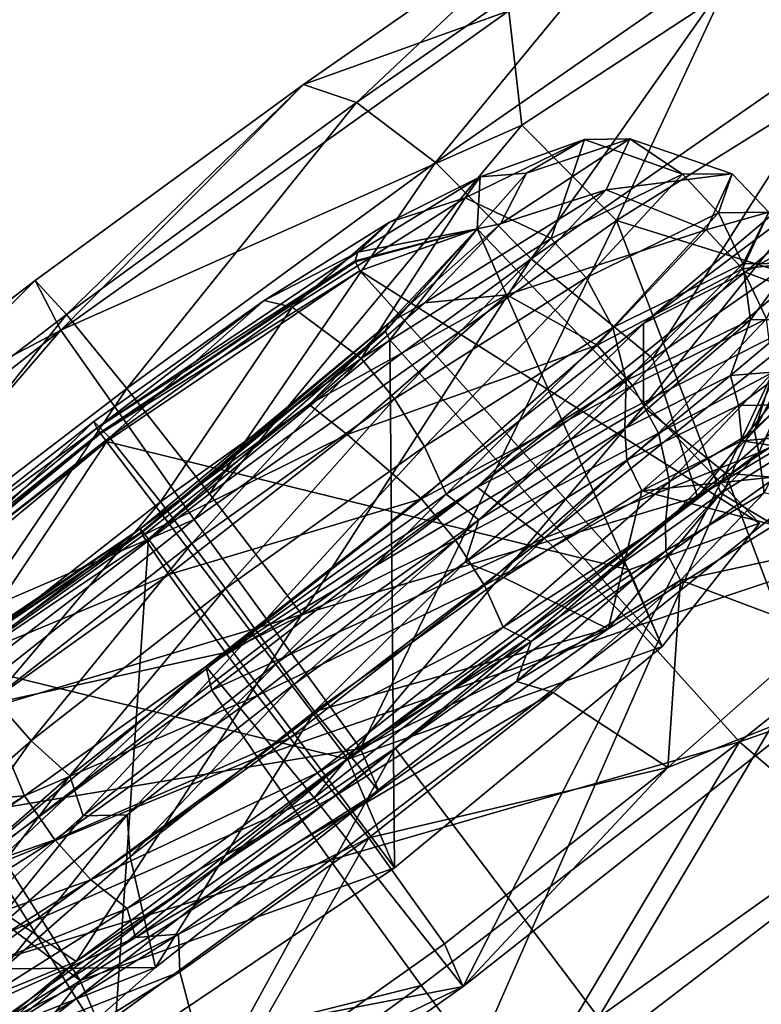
# Model space of a CAD drawing. Header units: metres. Extents: x 0 to 1651, y -1070 to 0.
# Tile 90 of 109: x 1246 to 1257, y -593 to -578. Entities that reach past the tile are written whole.
import ezdxf

# ---------------------------------------------------------------- set-up
doc = ezdxf.new("R2010")
doc.units = ezdxf.units.M

msp = doc.modelspace()

# ---------------------------------------------------------------- linework, layer by layer
at = {"layer": 'None'}
for points in [[(1270.322021, -553.53772, -406), (1226.428955, -587.216003, -406), (495.653809, -287.867249, -406)], [(1263.09436, -539.208191, -400.048401), (1212.43335, -578.022705, -400.048401), (1213.834839, -579.92688, -398.780426)], [(1264.567993, -541.057068, -398.780426), (1263.09436, -539.208191, -400.048401), (1213.834839, -579.92688, -398.780426)], [(1264.567993, -541.057068, -398.780426), (1213.834839, -579.92688, -398.780426), (1215.163208, -581.73175, -397.307617)], [(1265.964722, -542.809509, -397.307617), (1264.567993, -541.057068, -398.780426), (1215.163208, -581.73175, -397.307617)], [(1265.964722, -542.809509, -397.307617), (1215.163208, -581.73175, -397.307617), (1216.408081, -583.423218, -395.641296)], [(1267.273804, -544.451782, -395.641296), (1265.964722, -542.809509, -397.307617), (1216.408081, -583.423218, -395.641296)], [(1267.273804, -544.451782, -395.641296), (1216.408081, -583.423218, -395.641296), (1217.55957, -584.98761, -393.793457)], [(1268.484497, -545.970764, -393.793457), (1267.273804, -544.451782, -395.641296), (1217.55957, -584.98761, -393.793457)], [(1268.484497, -545.970764, -393.793457), (1217.55957, -584.98761, -393.793457), (1218.608887, -586.413391, -391.779236)], [(1269.587891, -547.355164, -391.779236), (1268.484497, -545.970764, -393.793457), (1218.608887, -586.413391, -391.779236)], [(1269.587891, -547.355164, -391.779236), (1218.608887, -586.413391, -391.779236), (1219.548218, -587.689636, -389.61441)], [(1270.575562, -548.59436, -389.61441), (1269.587891, -547.355164, -391.779236), (1219.548218, -587.689636, -389.61441)], [(1270.575562, -548.59436, -389.61441), (1219.548218, -587.689636, -389.61441), (1220.369385, -588.805359, -387.314758)], [(1271.439087, -549.677673, -387.314758), (1270.575562, -548.59436, -389.61441), (1220.369385, -588.805359, -387.314758)], [(1271.439087, -549.677673, -387.314758), (1220.369385, -588.805359, -387.314758), (1221.064941, -589.750366, -384.897552)], [(1272.17041, -550.595215, -384.897552), (1271.439087, -549.677673, -387.314758), (1221.064941, -589.750366, -384.897552)], [(1272.17041, -550.595215, -384.897552), (1221.064941, -589.750366, -384.897552), (1221.629883, -590.518066, -382.385681)], [(1272.764526, -551.340637, -382.385681), (1272.17041, -550.595215, -384.897552), (1221.629883, -590.518066, -382.385681)], [(1221.629883, -590.518066, -382.385681), (1222.351318, -591.498169, -377.175201), (1272.764526, -551.340637, -382.385681)], [(1222.351318, -591.498169, -377.175201), (1273.508301, -552.308533, -377.175201), (1272.764526, -551.340637, -382.385681)], [(1273.508301, -552.308533, -377.175201), (1222.351318, -591.498169, -377.175201), (1279.76062, -614.683899)], [(1228.070557, -649.966248, -37.69276), (1226.428955, -587.216003, -406), (1270.322021, -553.53772, -406)], [(1280.859375, -617.126892, -3), (1228.070557, -649.966248, -37.69276), (1270.322021, -553.53772, -406)], [(1279.76062, -614.683899), (1222.351318, -591.498169, -377.175201), (1234.132202, -643.253418, -29.974686)]]:
    msp.add_3dface(points, dxfattribs=at)
at = {"layer": 'None01'}
for points in [[(937.769287, -700.150574, -410), (1420.450195, -116.977798, -410), (1404.711548, -104.637085, -410)], [(1404.711548, -104.637085, -410), (1404.711548, -104.637085, -430), (937.769287, -700.150574, -410)], [(1404.711548, -104.637085, -430), (937.769287, -700.150574, -430), (937.769287, -700.150574, -410)], [(937.769287, -700.150574, -430), (1404.711548, -104.637085, -430), (1420.450195, -116.977798, -430)], [(953.507996, -712.491272, -410), (1420.450195, -116.977798, -410), (937.769287, -700.150574, -410)], [(953.507996, -712.491272, -430), (937.769287, -700.150574, -430), (1420.450195, -116.977798, -430)], [(953.507996, -712.491272, -410), (953.507996, -712.491272, -430), (1420.450195, -116.977798, -410)], [(953.507996, -712.491272, -430), (1420.450195, -116.977798, -430), (1420.450195, -116.977798, -410)]]:
    msp.add_3dface(points, dxfattribs=at)
at = {"layer": 'None012346'}
for points in [[(1261.554321, -573.9552, -273.143951), (1258.572876, -578.237793, -277.594299), (1256.969971, -576.960205, -276.159515)], [(1256.484741, -577.749329, -263.975983), (1259.33728, -578.331665, -260.413727), (1259.159424, -576.130615, -261.315704)], [(1250.327637, -579.081482, -273.70224), (1253.348389, -577.997925, -267.755798), (1254.408691, -576.240662, -272.128174)], [(1250.327637, -579.081482, -273.70224), (1254.408691, -576.240662, -272.128174), (1251.106201, -579.348938, -275.94104)], [(1251.106201, -579.348938, -275.94104), (1254.408691, -576.240662, -272.128174), (1255.519165, -576.276917, -274.238892)], [(1252.27002, -580.231873, -277.97229), (1251.106201, -579.348938, -275.94104), (1255.519165, -576.276917, -274.238892)], [(1252.27002, -580.231873, -277.97229), (1255.519165, -576.276917, -274.238892), (1256.969971, -576.960205, -276.159515)], [(1253.676758, -581.646057, -279.482758), (1252.27002, -580.231873, -277.97229), (1256.969971, -576.960205, -276.159515)], [(1256.969971, -576.960205, -276.159515), (1258.572876, -578.237793, -277.594299), (1253.676758, -581.646057, -279.482758)], [(1253.348389, -577.997925, -267.755798), (1253.539185, -579.680115, -265.913513), (1256.484741, -577.749329, -263.975983)], [(1253.539185, -579.680115, -265.913513), (1254.932983, -581.083191, -264.218048), (1256.484741, -577.749329, -263.975983)], [(1254.932983, -581.083191, -264.218048), (1259.33728, -578.331665, -260.413727), (1256.484741, -577.749329, -263.975983)], [(1246.761597, -582.697693, -269.529419), (1253.348389, -577.997925, -267.755798), (1250.327637, -579.081482, -273.70224)], [(1253.348389, -577.997925, -267.755798), (1246.761597, -582.697693, -269.529419), (1253.539185, -579.680115, -265.913513)], [(1258.572876, -578.237793, -277.594299), (1255.466919, -583.112549, -280.20694), (1253.676758, -581.646057, -279.482758)], [(1260.241211, -582.737915, -259.063324), (1259.33728, -578.331665, -260.413727), (1254.932983, -581.083191, -264.218048)], [(1260.491699, -579.628906, -278.173798), (1255.466919, -583.112549, -280.20694), (1258.572876, -578.237793, -277.594299)], [(1260.5625, -578.675171, -224.765213), (1255.330078, -582.597229, -226.954514), (1256.822632, -581.843628, -222.423096)], [(1258.399902, -579.996338, -228.877075), (1255.330078, -582.597229, -226.954514), (1260.5625, -578.675171, -224.765213)], [(1260.5625, -578.675171, -224.765213), (1256.822632, -581.843628, -222.423096), (1262.173828, -578.909546, -223.022049)], [(1262.173828, -578.909546, -223.022049), (1256.822632, -581.843628, -222.423096), (1258.129639, -582.335815, -220.489365)], [(1246.384399, -581.966003, -274.288818), (1246.761597, -582.697693, -269.529419), (1250.327637, -579.081482, -273.70224)], [(1246.384399, -581.966003, -274.288818), (1250.327637, -579.081482, -273.70224), (1246.842041, -582.46814, -276.575348)], [(1250.327637, -579.081482, -273.70224), (1251.106201, -579.348938, -275.94104), (1246.842041, -582.46814, -276.575348)], [(1256.123291, -585.147583, -280.60144), (1264.89624, -579.159851, -276.418945), (1260.93335, -582.254272, -275.698761)], [(1256.123291, -585.147583, -280.60144), (1260.491699, -579.628906, -278.173798), (1264.89624, -579.159851, -276.418945)], [(1246.842041, -582.46814, -276.575348), (1251.106201, -579.348938, -275.94104), (1247.728638, -583.553894, -278.647858)], [(1251.106201, -579.348938, -275.94104), (1252.27002, -580.231873, -277.97229), (1247.728638, -583.553894, -278.647858)], [(1256.123291, -585.147583, -280.60144), (1255.466919, -583.112549, -280.20694), (1260.491699, -579.628906, -278.173798)], [(1246.761597, -582.697693, -269.529419), (1248.722778, -585.482178, -266.104553), (1253.539185, -579.680115, -265.913513)], [(1248.722778, -585.482178, -266.104553), (1254.932983, -581.083191, -264.218048), (1253.539185, -579.680115, -265.913513)], [(1252.925537, -580.439697, -250.418076), (1254.458496, -579.891968, -250.65802), (1252.704834, -580.752197, -253.748489)], [(1252.704834, -580.752197, -253.748489), (1254.458496, -579.891968, -250.65802), (1253.97168, -581.35083, -254.51561)], [(1252.925537, -580.439697, -250.418076), (1253.608521, -580.386047, -247.329651), (1254.458496, -579.891968, -250.65802)], [(1254.778442, -580.634399, -244.071686), (1255.125, -579.884155, -247.346725), (1253.223633, -581.131653, -244.279449)], [(1255.125, -579.884155, -247.346725), (1253.608521, -580.386047, -247.329651), (1253.223633, -581.131653, -244.279449)], [(1253.608521, -580.386047, -247.329651), (1255.125, -579.884155, -247.346725), (1254.458496, -579.891968, -250.65802)], [(1254.458496, -579.891968, -250.65802), (1255.899658, -580.40509, -251.118027), (1253.97168, -581.35083, -254.51561)], [(1254.458496, -579.891968, -250.65802), (1255.125, -579.884155, -247.346725), (1255.899658, -580.40509, -251.118027)], [(1256.632202, -580.396484, -247.477676), (1255.125, -579.884155, -247.346725), (1254.778442, -580.634399, -244.071686)], [(1255.125, -579.884155, -247.346725), (1256.632202, -580.396484, -247.477676), (1255.899658, -580.40509, -251.118027)], [(1255.330078, -582.597229, -226.954514), (1258.399902, -579.996338, -228.877075), (1255.325439, -583.826111, -229.134003)], [(1255.325439, -583.826111, -229.134003), (1258.399902, -579.996338, -228.877075), (1258.092773, -581.481567, -230.867065)], [(1247.728638, -583.553894, -278.647858), (1252.27002, -580.231873, -277.97229), (1248.945923, -585.10675, -280.186523)], [(1252.27002, -580.231873, -277.97229), (1253.676758, -581.646057, -279.482758), (1248.945923, -585.10675, -280.186523)], [(1252.882813, -581.206238, -247.386856), (1252.925537, -580.439697, -250.418076), (1251.129517, -581.548157, -252.059967)], [(1252.925537, -580.439697, -250.418076), (1251.594849, -581.108337, -252.656372), (1251.129517, -581.548157, -252.059967)], [(1251.594849, -581.108337, -252.656372), (1252.925537, -580.439697, -250.418076), (1252.704834, -580.752197, -253.748489)], [(1253.223633, -581.131653, -244.279449), (1253.608521, -580.386047, -247.329651), (1252.882813, -581.206238, -247.386856)], [(1253.608521, -580.386047, -247.329651), (1252.925537, -580.439697, -250.418076), (1252.882813, -581.206238, -247.386856)], [(1253.97168, -581.35083, -254.51561), (1255.899658, -580.40509, -251.118027), (1254.486206, -581.927246, -254.668228)], [(1255.899658, -580.40509, -251.118027), (1256.431274, -580.973083, -251.240494), (1254.486206, -581.927246, -254.668228)], [(1256.251221, -581.221313, -243.877197), (1256.632202, -580.396484, -247.477676), (1254.778442, -580.634399, -244.071686)], [(1255.899658, -580.40509, -251.118027), (1256.632202, -580.396484, -247.477676), (1256.431274, -580.973083, -251.240494)], [(1257.169922, -580.963745, -247.567734), (1256.632202, -580.396484, -247.477676), (1256.251221, -581.221313, -243.877197)], [(1256.632202, -580.396484, -247.477676), (1257.169922, -580.963745, -247.567734), (1256.431274, -580.973083, -251.240494)], [(1253.319336, -582.178467, -241.096191), (1254.778442, -580.634399, -244.071686), (1252.106201, -582.295044, -242.128769)], [(1254.778442, -580.634399, -244.071686), (1253.223633, -581.131653, -244.279449), (1252.106201, -582.295044, -242.128769)], [(1256.251221, -581.221313, -243.877197), (1254.778442, -580.634399, -244.071686), (1253.319336, -582.178467, -241.096191)], [(1251.594849, -581.108337, -252.656372), (1252.704834, -580.752197, -253.748489), (1250.162598, -582.357788, -255.828247)], [(1250.162598, -582.357788, -255.828247), (1252.704834, -580.752197, -253.748489), (1251.176758, -583.115967, -256.802032)], [(1252.704834, -580.752197, -253.748489), (1253.97168, -581.35083, -254.51561), (1251.176758, -583.115967, -256.802032)], [(1248.722778, -585.482178, -266.104553), (1251.16626, -588.851318, -263.928711), (1254.932983, -581.083191, -264.218048)], [(1251.16626, -588.851318, -263.928711), (1256.466064, -585.096741, -262.321503), (1254.932983, -581.083191, -264.218048)], [(1254.486206, -581.927246, -254.668228), (1256.431274, -580.973083, -251.240494), (1254.878174, -582.65979, -254.644516)], [(1256.431274, -580.973083, -251.240494), (1256.78894, -581.722412, -251.2771), (1254.878174, -582.65979, -254.644516)], [(1254.932983, -581.083191, -264.218048), (1256.466064, -585.096741, -262.321503), (1260.241211, -582.737915, -259.063324)], [(1256.786011, -581.79657, -243.935394), (1257.169922, -580.963745, -247.567734), (1256.251221, -581.221313, -243.877197)], [(1256.431274, -580.973083, -251.240494), (1257.169922, -580.963745, -247.567734), (1256.78894, -581.722412, -251.2771)], [(1257.515137, -581.713928, -247.669067), (1257.169922, -580.963745, -247.567734), (1256.786011, -581.79657, -243.935394)], [(1257.169922, -580.963745, -247.567734), (1257.515137, -581.713928, -247.669067), (1256.78894, -581.722412, -251.2771)], [(1249.751709, -582.261414, -254.237823), (1251.594849, -581.108337, -252.656372), (1250.162598, -582.357788, -255.828247)], [(1251.129517, -581.548157, -252.059967), (1251.594849, -581.108337, -252.656372), (1249.751709, -582.261414, -254.237823)], [(1251.09021, -581.676514, -251.966034), (1252.882813, -581.206238, -247.386856), (1251.129517, -581.548157, -252.059967)], [(1252.882813, -581.206238, -247.386856), (1251.09021, -581.676514, -251.966034), (1251.093018, -581.693176, -251.960449)], [(1251.157471, -581.825134, -251.95105), (1252.882813, -581.206238, -247.386856), (1251.093018, -581.693176, -251.960449)], [(1257.03186, -585.536499, -248.076492), (1252.882813, -581.206238, -247.386856), (1251.157471, -581.825134, -251.95105)], [(1251.581177, -582.596436, -242.76062), (1252.882813, -581.206238, -247.386856), (1251.531616, -582.701111, -242.876511)], [(1252.882813, -581.206238, -247.386856), (1251.533691, -582.716064, -242.885895), (1251.531616, -582.701111, -242.876511)], [(1251.533691, -582.716064, -242.885895), (1252.882813, -581.206238, -247.386856), (1251.595581, -582.84198, -242.930511)], [(1251.581177, -582.596436, -242.76062), (1252.106201, -582.295044, -242.128769), (1253.223633, -581.131653, -244.279449)], [(1252.882813, -581.206238, -247.386856), (1251.581177, -582.596436, -242.76062), (1253.223633, -581.131653, -244.279449)], [(1251.595581, -582.84198, -242.930511), (1252.882813, -581.206238, -247.386856), (1255.602905, -587.352234, -243.129715)], [(1252.882813, -581.206238, -247.386856), (1257.03186, -585.536499, -248.076492), (1255.602905, -587.352234, -243.129715)], [(1254.647217, -582.918762, -240.606033), (1256.251221, -581.221313, -243.877197), (1253.319336, -582.178467, -241.096191)], [(1256.786011, -581.79657, -243.935394), (1256.251221, -581.221313, -243.877197), (1254.647217, -582.918762, -240.606033)], [(1260.584839, -581.227356, -234.725861), (1256.5354, -584.802429, -231.224152), (1258.092773, -581.481567, -230.867065)], [(1256.5354, -584.802429, -231.224152), (1260.584839, -581.227356, -234.725861), (1261.307861, -585.213623, -237.101334)], [(1251.176758, -583.115967, -256.802032), (1253.97168, -581.35083, -254.51561), (1251.666504, -583.708008, -256.974945)], [(1253.97168, -581.35083, -254.51561), (1254.486206, -581.927246, -254.668228), (1251.666504, -583.708008, -256.974945)], [(1258.092773, -581.481567, -230.867065), (1256.5354, -584.802429, -231.224152), (1255.325439, -583.826111, -229.134003)], [(1247.286987, -584.136719, -254.120117), (1251.09021, -581.676514, -251.966034), (1251.129517, -581.548157, -252.059967)], [(1251.129517, -581.548157, -252.059967), (1249.751709, -582.261414, -254.237823), (1247.286987, -584.136719, -254.120117)], [(1247.334229, -584.206665, -253.979706), (1251.09021, -581.676514, -251.966034), (1247.286987, -584.136719, -254.120117)], [(1251.093018, -581.693176, -251.960449), (1251.09021, -581.676514, -251.966034), (1247.334229, -584.206665, -253.979706)], [(1253.676758, -581.646057, -279.482758), (1250.304565, -586.882446, -281.017517), (1248.945923, -585.10675, -280.186523)], [(1255.466919, -583.112549, -280.20694), (1250.304565, -586.882446, -281.017517), (1253.676758, -581.646057, -279.482758)], [(1247.343262, -584.219177, -253.97081), (1251.093018, -581.693176, -251.960449), (1247.334229, -584.206665, -253.979706)], [(1251.157471, -581.825134, -251.95105), (1251.093018, -581.693176, -251.960449), (1247.343262, -584.219177, -253.97081)], [(1247.430054, -584.336121, -253.949432), (1251.157471, -581.825134, -251.95105), (1247.343262, -584.219177, -253.97081)], [(1255.116577, -586.22345, -253.14296), (1251.157471, -581.825134, -251.95105), (1247.430054, -584.336121, -253.949432)], [(1255.116577, -586.22345, -253.14296), (1257.03186, -585.536499, -248.076492), (1251.157471, -581.825134, -251.95105)], [(1255.167847, -583.509094, -240.635193), (1256.786011, -581.79657, -243.935394), (1254.647217, -582.918762, -240.606033)], [(1254.878174, -582.65979, -254.644516), (1256.78894, -581.722412, -251.2771), (1255.072388, -583.439941, -254.433792)], [(1256.78894, -581.722412, -251.2771), (1256.899048, -582.543884, -251.214645), (1255.072388, -583.439941, -254.433792)], [(1257.137573, -582.531433, -244.10054), (1256.786011, -581.79657, -243.935394), (1255.167847, -583.509094, -240.635193)], [(1257.137573, -582.531433, -244.10054), (1257.515137, -581.713928, -247.669067), (1256.786011, -581.79657, -243.935394)], [(1256.78894, -581.722412, -251.2771), (1257.515137, -581.713928, -247.669067), (1256.899048, -582.543884, -251.214645)], [(1257.515137, -581.713928, -247.669067), (1257.59314, -582.536621, -247.765594), (1256.899048, -582.543884, -251.214645)], [(1242.624634, -585.696228, -276.244598), (1242.484375, -584.951172, -273.982971), (1246.384399, -581.966003, -274.288818)], [(1246.384399, -581.966003, -274.288818), (1242.484375, -584.951172, -273.982971), (1246.761597, -582.697693, -269.529419)], [(1246.842041, -582.46814, -276.575348), (1242.624634, -585.696228, -276.244598), (1246.384399, -581.966003, -274.288818)], [(1251.666504, -583.708008, -256.974945), (1254.486206, -581.927246, -254.668228), (1252.108154, -584.409241, -256.910645)], [(1254.486206, -581.927246, -254.668228), (1254.878174, -582.65979, -254.644516), (1252.108154, -584.409241, -256.910645)], [(1255.330078, -582.597229, -226.954514), (1252.880737, -585.006958, -221.136215), (1256.822632, -581.843628, -222.423096)], [(1256.822632, -581.843628, -222.423096), (1252.880737, -585.006958, -221.136215), (1258.129639, -582.335815, -220.489365)], [(1247.244751, -584.038818, -254.988617), (1249.751709, -582.261414, -254.237823), (1247.476807, -584.274109, -256.551453)], [(1249.751709, -582.261414, -254.237823), (1247.244751, -584.038818, -254.988617), (1247.286987, -584.136719, -254.120117)], [(1249.751709, -582.261414, -254.237823), (1250.162598, -582.357788, -255.828247), (1247.476807, -584.274109, -256.551453)], [(1250.970581, -584.233154, -239.191498), (1253.319336, -582.178467, -241.096191), (1250.410522, -583.790405, -240.673981)], [(1253.319336, -582.178467, -241.096191), (1252.106201, -582.295044, -242.128769), (1250.410522, -583.790405, -240.673981)], [(1254.647217, -582.918762, -240.606033), (1253.319336, -582.178467, -241.096191), (1250.970581, -584.233154, -239.191498)], [(1251.675903, -588.845825, -278.282928), (1256.123291, -585.147583, -280.60144), (1260.93335, -582.254272, -275.698761)], [(1251.675903, -588.845825, -278.282928), (1260.93335, -582.254272, -275.698761), (1254.664307, -592.810608, -278.874969)], [(1260.93335, -582.254272, -275.698761), (1263.921631, -586.219055, -276.290833), (1254.664307, -592.810608, -278.874969)], [(1247.476807, -584.274109, -256.551453), (1250.162598, -582.357788, -255.828247), (1248.224121, -585.222717, -257.597076)], [(1250.162598, -582.357788, -255.828247), (1251.176758, -583.115967, -256.802032), (1248.224121, -585.222717, -257.597076)], [(1250.410522, -583.790405, -240.673981), (1252.106201, -582.295044, -242.128769), (1251.581177, -582.596436, -242.76062)], [(1252.880737, -585.006958, -221.136215), (1253.866943, -585.756531, -219.097763), (1258.129639, -582.335815, -220.489365)], [(1258.129639, -582.335815, -220.489365), (1253.866943, -585.756531, -219.097763), (1259.750122, -583.412964, -218.916336)], [(1243.237305, -586.99176, -278.295593), (1242.624634, -585.696228, -276.244598), (1246.842041, -582.46814, -276.575348)], [(1247.728638, -583.553894, -278.647858), (1243.237305, -586.99176, -278.295593), (1246.842041, -582.46814, -276.575348)], [(1255.072388, -583.439941, -254.433792), (1256.899048, -582.543884, -251.214645), (1255.054199, -584.144653, -254.082611)], [(1256.899048, -582.543884, -251.214645), (1256.607544, -583.363464, -251.473877), (1255.054199, -584.144653, -254.082611)], [(1255.547729, -584.213806, -240.858398), (1257.137573, -582.531433, -244.10054), (1255.167847, -583.509094, -240.635193)], [(1257.232178, -583.317261, -244.354111), (1257.137573, -582.531433, -244.10054), (1255.547729, -584.213806, -240.858398)], [(1256.899048, -582.543884, -251.214645), (1257.59314, -582.536621, -247.765594), (1256.607544, -583.363464, -251.473877)], [(1257.59314, -582.536621, -247.765594), (1257.413086, -583.298523, -247.842743), (1256.607544, -583.363464, -251.473877)], [(1241.798828, -588.466248, -266.33374), (1246.761597, -582.697693, -269.529419), (1240.324341, -587.744751, -268.221985)], [(1246.761597, -582.697693, -269.529419), (1242.484375, -584.951172, -273.982971), (1240.324341, -587.744751, -268.221985)], [(1248.722778, -585.482178, -266.104553), (1246.761597, -582.697693, -269.529419), (1241.798828, -588.466248, -266.33374)], [(1247.925659, -585.619202, -240.968857), (1251.581177, -582.596436, -242.76062), (1247.958618, -585.655701, -241.125168)], [(1247.925659, -585.619202, -240.968857), (1250.410522, -583.790405, -240.673981), (1251.581177, -582.596436, -242.76062)], [(1251.581177, -582.596436, -242.76062), (1251.531616, -582.701111, -242.876511), (1247.958618, -585.655701, -241.125168)], [(1252.880737, -585.006958, -221.136215), (1255.330078, -582.597229, -226.954514), (1248.892822, -587.644348, -225.647079)], [(1248.892822, -587.644348, -225.647079), (1255.330078, -582.597229, -226.954514), (1255.325439, -583.826111, -229.134003)], [(1252.108154, -584.409241, -256.910645), (1254.878174, -582.65979, -254.644516), (1252.424316, -585.112366, -256.600128)], [(1254.878174, -582.65979, -254.644516), (1255.072388, -583.439941, -254.433792), (1252.424316, -585.112366, -256.600128)], [(1247.958618, -585.655701, -241.125168), (1251.531616, -582.701111, -242.876511), (1247.966553, -585.665771, -241.137436)], [(1251.531616, -582.701111, -242.876511), (1251.533691, -582.716064, -242.885895), (1247.966553, -585.665771, -241.137436)], [(1247.966553, -585.665771, -241.137436), (1251.533691, -582.716064, -242.885895), (1248.049683, -585.77417, -241.192459)], [(1248.049683, -585.77417, -241.192459), (1251.533691, -582.716064, -242.885895), (1251.595581, -582.84198, -242.930511)], [(1248.049683, -585.77417, -241.192459), (1251.595581, -582.84198, -242.930511), (1251.666748, -590.607056, -241.200409)], [(1251.595581, -582.84198, -242.930511), (1255.602905, -587.352234, -243.129715), (1251.666748, -590.607056, -241.200409)], [(1260.241211, -582.737915, -259.063324), (1256.466064, -585.096741, -262.321503), (1257.249634, -585.565247, -255.229233)], [(1252.065063, -585.177673, -238.512054), (1254.647217, -582.918762, -240.606033), (1250.970581, -584.233154, -239.191498)], [(1255.167847, -583.509094, -240.635193), (1254.647217, -582.918762, -240.606033), (1252.065063, -585.177673, -238.512054)], [(1248.224121, -585.222717, -257.597076), (1251.176758, -583.115967, -256.802032), (1248.687622, -585.833496, -257.777069)], [(1251.176758, -583.115967, -256.802032), (1251.666504, -583.708008, -256.974945), (1248.687622, -585.833496, -257.777069)], [(1250.304565, -586.882446, -281.017517), (1255.466919, -583.112549, -280.20694), (1256.123291, -585.147583, -280.60144)], [(1253.866943, -585.756531, -219.097763), (1255.210205, -587.05603, -217.43428), (1259.750122, -583.412964, -218.916336)], [(1255.054199, -584.144653, -254.082611), (1256.607544, -583.363464, -251.473877), (1255.082031, -584.609436, -253.884094)], [(1256.607544, -583.363464, -251.473877), (1256.722534, -583.804749, -250.993179), (1255.082031, -584.609436, -253.884094)], [(1259.750122, -583.412964, -218.916336), (1255.210205, -587.05603, -217.43428), (1261.469116, -584.9599, -217.961288)], [(1255.712402, -584.925537, -241.254745), (1257.232178, -583.317261, -244.354111), (1255.547729, -584.213806, -240.858398)], [(1256.958008, -584.177002, -244.256714), (1257.232178, -583.317261, -244.354111), (1255.712402, -584.925537, -241.254745)], [(1256.607544, -583.363464, -251.473877), (1257.413086, -583.298523, -247.842743), (1256.722534, -583.804749, -250.993179)], [(1257.413086, -583.298523, -247.842743), (1257.345825, -583.797424, -247.895706), (1256.722534, -583.804749, -250.993179)], [(1256.958008, -584.177002, -244.256714), (1257.413086, -583.298523, -247.842743), (1257.232178, -583.317261, -244.354111)], [(1257.345825, -583.797424, -247.895706), (1257.413086, -583.298523, -247.842743), (1256.958008, -584.177002, -244.256714)], [(1244.266968, -588.68811, -279.81955), (1243.237305, -586.99176, -278.295593), (1247.728638, -583.553894, -278.647858)], [(1248.945923, -585.10675, -280.186523), (1244.266968, -588.68811, -279.81955), (1247.728638, -583.553894, -278.647858)], [(1252.562744, -585.788025, -238.522644), (1255.167847, -583.509094, -240.635193), (1252.065063, -585.177673, -238.512054)], [(1252.424316, -585.112366, -256.600128), (1255.072388, -583.439941, -254.433792), (1252.906006, -585.488159, -255.928848)], [(1255.547729, -584.213806, -240.858398), (1255.167847, -583.509094, -240.635193), (1252.562744, -585.788025, -238.522644)], [(1255.072388, -583.439941, -254.433792), (1255.054199, -584.144653, -254.082611), (1252.906006, -585.488159, -255.928848)], [(1248.687622, -585.833496, -257.777069), (1251.666504, -583.708008, -256.974945), (1249.181641, -586.497253, -257.698639)], [(1251.666504, -583.708008, -256.974945), (1252.108154, -584.409241, -256.910645), (1249.181641, -586.497253, -257.698639)], [(1247.925659, -585.619202, -240.968857), (1247.967896, -585.717102, -240.100357), (1250.410522, -583.790405, -240.673981)], [(1250.970581, -584.233154, -239.191498), (1250.410522, -583.790405, -240.673981), (1247.967896, -585.717102, -240.100357)], [(1255.325439, -583.826111, -229.134003), (1250.487183, -589.577271, -229.776398), (1248.892822, -587.644348, -225.647079)], [(1256.5354, -584.802429, -231.224152), (1250.487183, -589.577271, -229.776398), (1255.325439, -583.826111, -229.134003)], [(1255.082031, -584.609436, -253.884094), (1256.722534, -583.804749, -250.993179), (1255.304199, -585.063171, -253.85228)], [(1256.722534, -583.804749, -250.993179), (1256.773438, -584.324463, -251.383453), (1255.304199, -585.063171, -253.85228)], [(1256.722534, -583.804749, -250.993179), (1257.345825, -583.797424, -247.895706), (1256.773438, -584.324463, -251.383453)], [(1257.345825, -583.797424, -247.895706), (1257.532715, -584.263855, -247.957352), (1256.773438, -584.324463, -251.383453)], [(1257.021729, -584.499268, -244.832153), (1257.345825, -583.797424, -247.895706), (1256.958008, -584.177002, -244.256714)], [(1257.532715, -584.263855, -247.957352), (1257.345825, -583.797424, -247.895706), (1257.021729, -584.499268, -244.832153)], [(1243.63147, -587.159485, -252.328354), (1247.334229, -584.206665, -253.979706), (1247.286987, -584.136719, -254.120117)], [(1247.286987, -584.136719, -254.120117), (1244.802124, -585.965515, -254.414993), (1243.63147, -587.159485, -252.328354)], [(1244.802124, -585.965515, -254.414993), (1247.244751, -584.038818, -254.988617), (1244.852051, -586.332092, -256.018341)], [(1247.286987, -584.136719, -254.120117), (1247.244751, -584.038818, -254.988617), (1244.802124, -585.965515, -254.414993)], [(1247.244751, -584.038818, -254.988617), (1247.476807, -584.274109, -256.551453), (1244.852051, -586.332092, -256.018341)], [(1252.906006, -585.488159, -255.928848), (1255.054199, -584.144653, -254.082611), (1252.703979, -586.111328, -255.829559)], [(1255.054199, -584.144653, -254.082611), (1255.082031, -584.609436, -253.884094), (1252.703979, -586.111328, -255.829559)], [(1243.76123, -587.161255, -252.228363), (1247.334229, -584.206665, -253.979706), (1243.63147, -587.159485, -252.328354)], [(1247.343262, -584.219177, -253.97081), (1247.334229, -584.206665, -253.979706), (1243.76123, -587.161255, -252.228363)], [(1243.776123, -587.168884, -252.222351), (1247.343262, -584.219177, -253.97081), (1243.76123, -587.161255, -252.228363)], [(1247.430054, -584.336121, -253.949432), (1247.343262, -584.219177, -253.97081), (1243.776123, -587.168884, -252.222351)], [(1244.852051, -586.332092, -256.018341), (1247.476807, -584.274109, -256.551453), (1245.338501, -587.485168, -257.010986)], [(1247.476807, -584.274109, -256.551453), (1248.224121, -585.222717, -257.597076), (1245.338501, -587.485168, -257.010986)], [(1248.345825, -586.291138, -238.658386), (1250.970581, -584.233154, -239.191498), (1247.967896, -585.717102, -240.100357)], [(1252.065063, -585.177673, -238.512054), (1250.970581, -584.233154, -239.191498), (1248.345825, -586.291138, -238.658386)], [(1252.988525, -586.452637, -238.78302), (1255.547729, -584.213806, -240.858398), (1252.562744, -585.788025, -238.522644)], [(1255.712402, -584.925537, -241.254745), (1255.547729, -584.213806, -240.858398), (1252.988525, -586.452637, -238.78302)], [(1255.653198, -585.53479, -241.75029), (1256.958008, -584.177002, -244.256714), (1255.712402, -584.925537, -241.254745)], [(1257.021729, -584.499268, -244.832153), (1256.958008, -584.177002, -244.256714), (1255.653198, -585.53479, -241.75029)], [(1256.773438, -584.324463, -251.383453), (1257.532715, -584.263855, -247.957352), (1259.016846, -584.676025, -252.264801)], [(1257.104126, -585.092102, -244.573761), (1257.532715, -584.263855, -247.957352), (1257.021729, -584.499268, -244.832153)], [(1243.884155, -587.26825, -252.21138), (1247.430054, -584.336121, -253.949432), (1243.776123, -587.168884, -252.222351)], [(1250.979004, -589.010742, -255.361252), (1247.430054, -584.336121, -253.949432), (1243.884155, -587.26825, -252.21138)], [(1250.979004, -589.010742, -255.361252), (1255.116577, -586.22345, -253.14296), (1247.430054, -584.336121, -253.949432)], [(1249.181641, -586.497253, -257.698639), (1252.108154, -584.409241, -256.910645), (1249.626709, -587.108459, -257.353424)], [(1252.108154, -584.409241, -256.910645), (1252.424316, -585.112366, -256.600128), (1249.626709, -587.108459, -257.353424)], [(1256.773438, -584.324463, -251.383453), (1259.016846, -584.676025, -252.264801), (1255.304199, -585.063171, -253.85228)], [(1255.65686, -585.943604, -242.048798), (1257.021729, -584.499268, -244.832153), (1255.653198, -585.53479, -241.75029)], [(1257.104126, -585.092102, -244.573761), (1257.021729, -584.499268, -244.832153), (1255.65686, -585.943604, -242.048798)], [(1252.703979, -586.111328, -255.829559), (1255.082031, -584.609436, -253.884094), (1253.27124, -586.334717, -255.598511)], [(1255.082031, -584.609436, -253.884094), (1255.304199, -585.063171, -253.85228), (1253.27124, -586.334717, -255.598511)], [(1259.016846, -584.676025, -252.264801), (1257.249634, -585.565247, -255.229233), (1255.304199, -585.063171, -253.85228)], [(1250.487183, -589.577271, -229.776398), (1256.5354, -584.802429, -231.224152), (1252.674683, -592.352417, -232.869766)], [(1256.5354, -584.802429, -231.224152), (1257.83667, -588.27771, -234.102539), (1252.674683, -592.352417, -232.869766)], [(1257.83667, -588.27771, -234.102539), (1256.5354, -584.802429, -231.224152), (1261.307861, -585.213623, -237.101334)], [(1248.980713, -587.992126, -220.830338), (1252.880737, -585.006958, -221.136215), (1248.892822, -587.644348, -225.647079)], [(1253.866943, -585.756531, -219.097763), (1252.880737, -585.006958, -221.136215), (1248.980713, -587.992126, -220.830338)], [(1253.265869, -587.065796, -239.270752), (1255.712402, -584.925537, -241.254745), (1252.988525, -586.452637, -238.78302)], [(1255.653198, -585.53479, -241.75029), (1255.712402, -584.925537, -241.254745), (1253.265869, -587.065796, -239.270752)], [(1255.210205, -587.05603, -217.43428), (1256.739746, -588.755066, -216.417358), (1261.469116, -584.9599, -217.961288)], [(1256.739746, -588.755066, -216.417358), (1263.419434, -586.424194, -217.891571), (1261.469116, -584.9599, -217.961288)], [(1250.304565, -586.882446, -281.017517), (1244.266968, -588.68811, -279.81955), (1248.945923, -585.10675, -280.186523)], [(1246.987549, -591.984497, -280.928436), (1256.123291, -585.147583, -280.60144), (1251.675903, -588.845825, -278.282928)], [(1246.987549, -591.984497, -280.928436), (1250.304565, -586.882446, -281.017517), (1256.123291, -585.147583, -280.60144)], [(1249.626709, -587.108459, -257.353424), (1252.424316, -585.112366, -256.600128), (1249.958374, -587.577515, -256.814667)], [(1252.424316, -585.112366, -256.600128), (1252.906006, -585.488159, -255.928848), (1249.958374, -587.577515, -256.814667)], [(1256.466064, -585.096741, -262.321503), (1251.16626, -588.851318, -263.928711), (1254.80835, -587.091614, -257.329742)], [(1254.80835, -587.091614, -257.329742), (1253.27124, -586.334717, -255.598511), (1255.304199, -585.063171, -253.85228)], [(1255.304199, -585.063171, -253.85228), (1257.249634, -585.565247, -255.229233), (1254.80835, -587.091614, -257.329742)], [(1256.466064, -585.096741, -262.321503), (1254.80835, -587.091614, -257.329742), (1257.249634, -585.565247, -255.229233)], [(1255.870117, -586.376465, -242.201706), (1257.104126, -585.092102, -244.573761), (1255.65686, -585.943604, -242.048798)], [(1259.417603, -585.606384, -244.011337), (1257.104126, -585.092102, -244.573761), (1255.870117, -586.376465, -242.201706)], [(1245.338501, -587.485168, -257.010986), (1248.224121, -585.222717, -257.597076), (1245.776367, -588.116028, -257.18576)], [(1248.224121, -585.222717, -257.597076), (1248.687622, -585.833496, -257.777069), (1245.776367, -588.116028, -257.18576)], [(1249.179443, -587.440125, -237.92598), (1252.065063, -585.177673, -238.512054), (1248.345825, -586.291138, -238.658386)], [(1252.562744, -585.788025, -238.522644), (1252.065063, -585.177673, -238.512054), (1249.179443, -587.440125, -237.92598)], [(1242.674561, -590.257019, -264.656799), (1248.722778, -585.482178, -266.104553), (1241.798828, -588.466248, -266.33374)], [(1251.16626, -588.851318, -263.928711), (1248.722778, -585.482178, -266.104553), (1242.674561, -590.257019, -264.656799)], [(1249.958374, -587.577515, -256.814667), (1252.906006, -585.488159, -255.928848), (1250.19165, -587.903931, -256.506042)], [(1252.906006, -585.488159, -255.928848), (1252.703979, -586.111328, -255.829559), (1250.19165, -587.903931, -256.506042)], [(1253.677002, -587.277893, -240.051666), (1255.653198, -585.53479, -241.75029), (1253.265869, -587.065796, -239.270752)], [(1255.65686, -585.943604, -242.048798), (1255.653198, -585.53479, -241.75029), (1253.677002, -587.277893, -240.051666)], [(1255.602905, -587.352234, -243.129715), (1257.03186, -585.536499, -248.076492), (1255.116577, -586.22345, -253.14296)], [(1244.08313, -588.207764, -243.028992), (1247.925659, -585.619202, -240.968857), (1244.202759, -588.185852, -243.138824)], [(1244.08313, -588.207764, -243.028992), (1245.460938, -587.494507, -240.851135), (1247.925659, -585.619202, -240.968857)], [(1247.925659, -585.619202, -240.968857), (1247.958618, -585.655701, -241.125168), (1244.202759, -588.185852, -243.138824)], [(1244.202759, -588.185852, -243.138824), (1247.958618, -585.655701, -241.125168), (1244.216919, -588.191772, -243.147781)], [(1247.958618, -585.655701, -241.125168), (1247.966553, -585.665771, -241.137436), (1244.216919, -588.191772, -243.147781)], [(1244.216919, -588.191772, -243.147781), (1247.966553, -585.665771, -241.137436), (1244.322266, -588.285095, -243.190842)], [(1244.322266, -588.285095, -243.190842), (1247.966553, -585.665771, -241.137436), (1248.049683, -585.77417, -241.192459)], [(1245.460938, -587.494507, -240.851135), (1247.967896, -585.717102, -240.100357), (1247.925659, -585.619202, -240.968857)], [(1248.345825, -586.291138, -238.658386), (1247.967896, -585.717102, -240.100357), (1245.460938, -587.494507, -240.851135)], [(1255.870117, -586.376465, -242.201706), (1257.932739, -587.150879, -241.1633), (1259.417603, -585.606384, -244.011337)], [(1244.322266, -588.285095, -243.190842), (1248.049683, -585.77417, -241.192459), (1247.529175, -593.394348, -243.418701)], [(1245.776367, -588.116028, -257.18576), (1248.687622, -585.833496, -257.777069), (1246.321655, -588.739624, -257.117767)], [(1248.687622, -585.833496, -257.777069), (1249.181641, -586.497253, -257.698639), (1246.321655, -588.739624, -257.117767)], [(1248.049683, -585.77417, -241.192459), (1251.666748, -590.607056, -241.200409), (1247.529175, -593.394348, -243.418701)], [(1249.649536, -588.984619, -218.766998), (1253.866943, -585.756531, -219.097763), (1248.980713, -587.992126, -220.830338)], [(1249.651489, -588.070557, -237.931351), (1252.562744, -585.788025, -238.522644), (1249.179443, -587.440125, -237.92598)], [(1255.210205, -587.05603, -217.43428), (1253.866943, -585.756531, -219.097763), (1249.649536, -588.984619, -218.766998)], [(1252.988525, -586.452637, -238.78302), (1252.562744, -585.788025, -238.522644), (1249.651489, -588.070557, -237.931351)], [(1255.870117, -586.376465, -242.201706), (1255.65686, -585.943604, -242.048798), (1253.459839, -587.865601, -240.26709)], [(1253.459839, -587.865601, -240.26709), (1255.65686, -585.943604, -242.048798), (1253.677002, -587.277893, -240.051666)], [(1250.19165, -587.903931, -256.506042), (1252.703979, -586.111328, -255.829559), (1250.490112, -588.306213, -256.433319)], [(1252.703979, -586.111328, -255.829559), (1253.27124, -586.334717, -255.598511), (1250.490112, -588.306213, -256.433319)], [(1245.660034, -588.207458, -239.381577), (1248.345825, -586.291138, -238.658386), (1245.460938, -587.494507, -240.851135)], [(1249.179443, -587.440125, -237.92598), (1248.345825, -586.291138, -238.658386), (1245.660034, -588.207458, -239.381577)], [(1250.979004, -589.010742, -255.361252), (1255.602905, -587.352234, -243.129715), (1255.116577, -586.22345, -253.14296)], [(1254.664307, -592.810608, -278.874969), (1263.921631, -586.219055, -276.290833), (1257.544067, -599.494507, -219.581268)], [(1250.12854, -588.695007, -238.202133), (1252.988525, -586.452637, -238.78302), (1249.651489, -588.070557, -237.931351)], [(1253.265869, -587.065796, -239.270752), (1252.988525, -586.452637, -238.78302), (1250.12854, -588.695007, -238.202133)], [(1250.490112, -588.306213, -256.433319), (1253.27124, -586.334717, -255.598511), (1254.80835, -587.091614, -257.329742)], [(1253.999878, -588.02594, -240.595184), (1255.870117, -586.376465, -242.201706), (1253.459839, -587.865601, -240.26709)], [(1253.999878, -588.02594, -240.595184), (1255.687378, -589.131836, -239.230545), (1255.870117, -586.376465, -242.201706)], [(1255.687378, -589.131836, -239.230545), (1257.932739, -587.150879, -241.1633), (1255.870117, -586.376465, -242.201706)], [(1258.574951, -590.326416, -216.21167), (1263.419434, -586.424194, -217.891571), (1256.739746, -588.755066, -216.417358)], [(1246.321655, -588.739624, -257.117767), (1249.181641, -586.497253, -257.698639), (1246.892578, -589.252075, -256.798126)], [(1249.181641, -586.497253, -257.698639), (1249.626709, -587.108459, -257.353424), (1246.892578, -589.252075, -256.798126)], [(1244.266968, -588.68811, -279.81955), (1250.304565, -586.882446, -281.017517), (1245.203125, -590.793701, -280.57431)], [(1246.987549, -591.984497, -280.928436), (1245.203125, -590.793701, -280.57431), (1250.304565, -586.882446, -281.017517)], [(1246.892578, -589.252075, -256.798126), (1249.626709, -587.108459, -257.353424), (1247.08667, -589.843079, -256.137146)], [(1249.626709, -587.108459, -257.353424), (1249.958374, -587.577515, -256.814667), (1247.08667, -589.843079, -256.137146)], [(1250.71875, -590.493896, -217.082031), (1255.210205, -587.05603, -217.43428), (1249.649536, -588.984619, -218.766998)], [(1250.53186, -589.209412, -238.715454), (1253.265869, -587.065796, -239.270752), (1250.12854, -588.695007, -238.202133)], [(1251.4375, -589.480652, -258.345367), (1250.490112, -588.306213, -256.433319), (1254.80835, -587.091614, -257.329742)], [(1253.677002, -587.277893, -240.051666), (1253.265869, -587.065796, -239.270752), (1250.53186, -589.209412, -238.715454)], [(1256.739746, -588.755066, -216.417358), (1255.210205, -587.05603, -217.43428), (1250.71875, -590.493896, -217.082031)], [(1251.16626, -588.851318, -263.928711), (1251.4375, -589.480652, -258.345367), (1254.80835, -587.091614, -257.329742)], [(1257.932739, -587.150879, -241.1633), (1255.687378, -589.131836, -239.230545), (1257.83667, -588.27771, -234.102539)], [(1247.042847, -592.265564, -253.431931), (1243.884155, -587.26825, -252.21138), (1242.596802, -588.903992, -247.75502)], [(1247.042847, -592.265564, -253.431931), (1250.979004, -589.010742, -255.361252), (1243.884155, -587.26825, -252.21138)], [(1250.80542, -589.543457, -239.37413), (1253.677002, -587.277893, -240.051666), (1250.53186, -589.209412, -238.715454)], [(1253.459839, -587.865601, -240.26709), (1253.677002, -587.277893, -240.051666), (1250.80542, -589.543457, -239.37413)], [(1246.226807, -589.546875, -238.721024), (1249.179443, -587.440125, -237.92598), (1245.660034, -588.207458, -239.381577)], [(1249.651489, -588.070557, -237.931351), (1249.179443, -587.440125, -237.92598), (1246.226807, -589.546875, -238.721024)], [(1251.666748, -590.607056, -241.200409), (1255.602905, -587.352234, -243.129715), (1250.979004, -589.010742, -255.361252)], [(1247.08667, -589.843079, -256.137146), (1249.958374, -587.577515, -256.814667), (1247.736328, -589.828979, -256.007355)], [(1249.958374, -587.577515, -256.814667), (1250.19165, -587.903931, -256.506042), (1247.736328, -589.828979, -256.007355)], [(1248.892822, -587.644348, -225.647079), (1243.585205, -592.612183, -229.554214), (1242.305908, -592.344116, -227.420685)], [(1248.892822, -587.644348, -225.647079), (1242.305908, -592.344116, -227.420685), (1245.037354, -590.876648, -221.416946)], [(1250.487183, -589.577271, -229.776398), (1243.585205, -592.612183, -229.554214), (1248.892822, -587.644348, -225.647079)], [(1248.980713, -587.992126, -220.830338), (1248.892822, -587.644348, -225.647079), (1245.037354, -590.876648, -221.416946)], [(1247.736328, -589.828979, -256.007355), (1250.19165, -587.903931, -256.506042), (1247.780518, -590.443787, -255.795029)], [(1250.19165, -587.903931, -256.506042), (1250.490112, -588.306213, -256.433319), (1247.780518, -590.443787, -255.795029)], [(1251.004517, -589.790649, -239.768402), (1253.459839, -587.865601, -240.26709), (1250.80542, -589.543457, -239.37413)], [(1253.999878, -588.02594, -240.595184), (1253.459839, -587.865601, -240.26709), (1251.004517, -589.790649, -239.768402)], [(1248.980713, -587.992126, -220.830338), (1245.037354, -590.876648, -221.416946), (1249.649536, -588.984619, -218.766998)], [(1251.290283, -590.163513, -239.956909), (1253.999878, -588.02594, -240.595184), (1251.004517, -589.790649, -239.768402)], [(1255.687378, -589.131836, -239.230545), (1253.999878, -588.02594, -240.595184), (1251.290283, -590.163513, -239.956909)], [(1245.776367, -588.116028, -257.18576), (1246.321655, -588.739624, -257.117767), (1243.762329, -590.978516, -255.042389)], [(1246.672607, -590.196045, -238.733459), (1249.651489, -588.070557, -237.931351), (1246.226807, -589.546875, -238.721024)], [(1250.12854, -588.695007, -238.202133), (1249.651489, -588.070557, -237.931351), (1246.672607, -590.196045, -238.733459)], [(1246.226807, -589.546875, -238.721024), (1245.660034, -588.207458, -239.381577), (1243.117798, -589.813049, -241.461334)], [(1244.322266, -588.285095, -243.190842), (1247.529175, -593.394348, -243.418701), (1245.613892, -594.081299, -248.485168)], [(1247.780518, -590.443787, -255.795029), (1250.490112, -588.306213, -256.433319), (1248.153564, -592.071838, -257.567932)], [(1250.490112, -588.306213, -256.433319), (1251.4375, -589.480652, -258.345367), (1248.153564, -592.071838, -257.567932)], [(1257.83667, -588.27771, -234.102539), (1255.687378, -589.131836, -239.230545), (1252.674683, -592.352417, -232.869766)], [(1263.593872, -588.429382, -220.918518), (1259.244141, -592.391052, -216.343704), (1254.555664, -595.529724, -218.989212)], [(1266.582153, -592.394165, -221.510574), (1263.593872, -588.429382, -220.918518), (1254.555664, -595.529724, -218.989212)], [(1243.762329, -590.978516, -255.042389), (1246.321655, -588.739624, -257.117767), (1244.446045, -591.392334, -254.814133)], [(1246.321655, -588.739624, -257.117767), (1246.892578, -589.252075, -256.798126), (1244.446045, -591.392334, -254.814133)], [(1247.202026, -590.783081, -238.990143), (1250.12854, -588.695007, -238.202133), (1246.672607, -590.196045, -238.733459)], [(1250.53186, -589.209412, -238.715454), (1250.12854, -588.695007, -238.202133), (1247.202026, -590.783081, -238.990143)], [(1252.060791, -592.336487, -216.0504), (1256.739746, -588.755066, -216.417358), (1250.71875, -590.493896, -217.082031)], [(1253.473511, -594.237671, -215.768494), (1256.739746, -588.755066, -216.417358), (1252.060791, -592.336487, -216.0504)], [(1253.473511, -594.237671, -215.768494), (1258.574951, -590.326416, -216.21167), (1256.739746, -588.755066, -216.417358)], [(1245.613892, -594.081299, -248.485168), (1247.042847, -592.265564, -253.431931), (1242.596802, -588.903992, -247.75502)], [(1242.637817, -595.946167, -276.353607), (1246.987549, -591.984497, -280.928436), (1251.675903, -588.845825, -278.282928)], [(1242.637817, -595.946167, -276.353607), (1251.675903, -588.845825, -278.282928), (1245.626099, -599.91095, -276.945679)], [(1246.004395, -592.925964, -262.695953), (1251.16626, -588.851318, -263.928711), (1242.674561, -590.257019, -264.656799)], [(1251.675903, -588.845825, -278.282928), (1254.664307, -592.810608, -278.874969), (1245.626099, -599.91095, -276.945679)], [(1251.16626, -588.851318, -263.928711), (1246.004395, -592.925964, -262.695953), (1251.4375, -589.480652, -258.345367)], [(1245.037354, -590.876648, -221.416946), (1245.385376, -592.103882, -219.401337), (1249.649536, -588.984619, -218.766998)], [(1249.649536, -588.984619, -218.766998), (1245.385376, -592.103882, -219.401337), (1250.71875, -590.493896, -217.082031)], [(1247.042847, -592.265564, -253.431931), (1251.666748, -590.607056, -241.200409), (1250.979004, -589.010742, -255.361252)], [(1247.734253, -591.205566, -239.46875), (1250.53186, -589.209412, -238.715454), (1247.202026, -590.783081, -238.990143)], [(1250.80542, -589.543457, -239.37413), (1250.53186, -589.209412, -238.715454), (1247.734253, -591.205566, -239.46875)], [(1252.403564, -591.723022, -238.453125), (1255.687378, -589.131836, -239.230545), (1251.290283, -590.163513, -239.956909)], [(1255.687378, -589.131836, -239.230545), (1252.403564, -591.723022, -238.453125), (1252.674683, -592.352417, -232.869766)], [(1244.446045, -591.392334, -254.814133), (1246.892578, -589.252075, -256.798126), (1245.110596, -591.586121, -254.438522)], [(1246.892578, -589.252075, -256.798126), (1247.08667, -589.843079, -256.137146), (1245.110596, -591.586121, -254.438522)], [(1246.004395, -592.925964, -262.695953), (1248.153564, -592.071838, -257.567932), (1251.4375, -589.480652, -258.345367)], [(1243.431885, -591.312012, -241.007462), (1246.226807, -589.546875, -238.721024), (1243.117798, -589.813049, -241.461334)], [(1246.672607, -590.196045, -238.733459), (1246.226807, -589.546875, -238.721024), (1243.431885, -591.312012, -241.007462)], [(1250.487183, -589.577271, -229.776398), (1244.276978, -593.976257, -231.662903), (1243.585205, -592.612183, -229.554214)], [(1250.487183, -589.577271, -229.776398), (1252.674683, -592.352417, -232.869766), (1244.276978, -593.976257, -231.662903)], [(1247.857788, -591.632813, -240.259949), (1250.80542, -589.543457, -239.37413), (1247.734253, -591.205566, -239.46875)], [(1251.004517, -589.790649, -239.768402), (1250.80542, -589.543457, -239.37413), (1247.857788, -591.632813, -240.259949)], [(1248.492188, -591.583252, -240.444901), (1251.004517, -589.790649, -239.768402), (1247.857788, -591.632813, -240.259949)], [(1251.290283, -590.163513, -239.956909), (1251.004517, -589.790649, -239.768402), (1248.492188, -591.583252, -240.444901)], [(1245.110596, -591.586121, -254.438522), (1247.08667, -589.843079, -256.137146), (1245.539185, -591.751038, -254.225662)], [(1247.08667, -589.843079, -256.137146), (1247.736328, -589.828979, -256.007355), (1245.539185, -591.751038, -254.225662)], [(1245.539185, -591.751038, -254.225662), (1247.736328, -589.828979, -256.007355), (1245.910278, -592.093262, -254.188507)], [(1247.736328, -589.828979, -256.007355), (1247.780518, -590.443787, -255.795029), (1245.910278, -592.093262, -254.188507)], [(1243.852905, -591.976807, -241.040176), (1246.672607, -590.196045, -238.733459), (1243.431885, -591.312012, -241.007462)], [(1247.202026, -590.783081, -238.990143), (1246.672607, -590.196045, -238.733459), (1243.852905, -591.976807, -241.040176)], [(1248.509155, -592.13501, -240.791702), (1251.290283, -590.163513, -239.956909), (1248.492188, -591.583252, -240.444901)], [(1251.290283, -590.163513, -239.956909), (1248.509155, -592.13501, -240.791702), (1249.032593, -594.112122, -239.468735)], [(1252.403564, -591.723022, -238.453125), (1251.290283, -590.163513, -239.956909), (1249.032593, -594.112122, -239.468735)], [(1259.244141, -592.391052, -216.343704), (1258.574951, -590.326416, -216.21167), (1253.473511, -594.237671, -215.768494)], [(1245.385376, -592.103882, -219.401337), (1246.17749, -593.815918, -217.757584), (1250.71875, -590.493896, -217.082031)], [(1247.780518, -590.443787, -255.795029), (1248.153564, -592.071838, -257.567932), (1245.910278, -592.093262, -254.188507)], [(1250.71875, -590.493896, -217.082031), (1246.17749, -593.815918, -217.757584), (1252.060791, -592.336487, -216.0504)], [(1247.529175, -593.394348, -243.418701), (1251.666748, -590.607056, -241.200409), (1247.042847, -592.265564, -253.431931)], [(1240.358521, -594.695923, -278.894409), (1245.203125, -590.793701, -280.57431), (1246.987549, -591.984497, -280.928436)], [(1244.431885, -592.532532, -241.256271), (1247.202026, -590.783081, -238.990143), (1243.852905, -591.976807, -241.040176)], [(1247.734253, -591.205566, -239.46875), (1247.202026, -590.783081, -238.990143), (1244.431885, -592.532532, -241.256271)], [(1245.086182, -592.87793, -241.635086), (1247.734253, -591.205566, -239.46875), (1244.431885, -592.532532, -241.256271)], [(1247.857788, -591.632813, -240.259949), (1247.734253, -591.205566, -239.46875), (1245.086182, -592.87793, -241.635086)], [(1245.709595, -592.976318, -242.106186), (1247.857788, -591.632813, -240.259949), (1245.086182, -592.87793, -241.635086)], [(1246.114014, -593.085144, -242.390366), (1248.492188, -591.583252, -240.444901), (1245.709595, -592.976318, -242.106186)], [(1248.492188, -591.583252, -240.444901), (1247.857788, -591.632813, -240.259949), (1245.709595, -592.976318, -242.106186)], [(1248.509155, -592.13501, -240.791702), (1248.492188, -591.583252, -240.444901), (1246.114014, -593.085144, -242.390366)], [(1252.674683, -592.352417, -232.869766), (1252.403564, -591.723022, -238.453125), (1249.032593, -594.112122, -239.468735)], [(1238.590942, -598.845886, -277.360474), (1246.987549, -591.984497, -280.928436), (1242.637817, -595.946167, -276.353607)], [(1238.590942, -598.845886, -277.360474), (1240.358521, -594.695923, -278.894409), (1246.987549, -591.984497, -280.928436)], [(1246.17749, -593.815918, -217.757584), (1245.385376, -592.103882, -219.401337), (1240.972412, -595.175842, -221.10347)], [(1248.153564, -592.071838, -257.567932), (1245.908203, -594.052856, -255.635178), (1245.910278, -592.093262, -254.188507)], [(1248.153564, -592.071838, -257.567932), (1246.004395, -592.925964, -262.695953), (1245.908203, -594.052856, -255.635178)], [(1246.476196, -593.406555, -242.537933), (1248.509155, -592.13501, -240.791702), (1246.114014, -593.085144, -242.390366)], [(1249.032593, -594.112122, -239.468735), (1248.509155, -592.13501, -240.791702), (1246.476196, -593.406555, -242.537933)], [(1252.674683, -592.352417, -232.869766), (1247.374878, -596.106934, -234.47699), (1244.276978, -593.976257, -231.662903)], [(1245.613892, -594.081299, -248.485168), (1247.529175, -593.394348, -243.418701), (1247.042847, -592.265564, -253.431931)], [(1246.17749, -593.815918, -217.757584), (1247.329834, -595.797119, -216.754166), (1252.060791, -592.336487, -216.0504)], [(1247.329834, -595.797119, -216.754166), (1253.473511, -594.237671, -215.768494), (1252.060791, -592.336487, -216.0504)], [(1247.374878, -596.106934, -234.47699), (1252.674683, -592.352417, -232.869766), (1249.032593, -594.112122, -239.468735)], [(1259.244141, -592.391052, -216.343704), (1250.108398, -599.227905, -216.670685), (1254.555664, -595.529724, -218.989212)], [(1250.108398, -599.227905, -216.670685), (1259.244141, -592.391052, -216.343704), (1253.473511, -594.237671, -215.768494)], [(1257.544067, -599.494507, -219.581268), (1266.582153, -592.394165, -221.510574), (1254.555664, -595.529724, -218.989212)]]:
    msp.add_3dface(points, dxfattribs=at)

doc.saveas('drawing.dxf')
